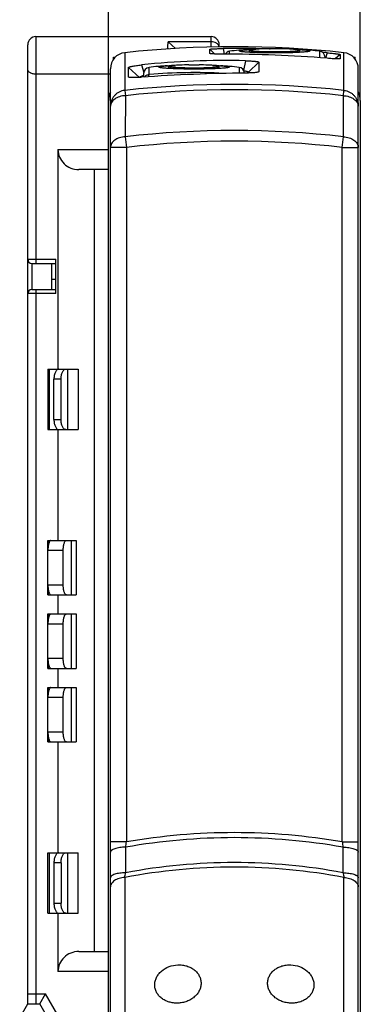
# Model space of a CAD drawing. Header units: millimetres. Extents: x 0 to 420, y 0 to 297.
# Tile 15 of 39: x 147 to 164, y 213 to 262. Entities that reach past the tile are written whole.
import ezdxf

# ---------------------------------------------------------------- set-up
doc = ezdxf.new("R2010")
doc.units = ezdxf.units.MM
doc.header["$LTSCALE"] = 23.1
doc.layers.get('0').update_dxf_attribs({"linetype": 'CONTINUOUS'})
for name, color, linetype in [('T-REX12-TA2-1XX_DXF_DIMENSION', 7, 'CONTINUOUS'), ('T-REX12-TA2-DXF_CONTINUOUS_LINE', 7, 'CONTINUOUS'), ('T-REX12-TXX_DXF_CONTINUOUS_LINE', 7, 'CONTINUOUS')]:
    doc.layers.add(name, color=color, linetype=linetype)
doc.styles.get("Standard").update_dxf_attribs({"font": 'txt', "width": 0.8})
doc.dimstyles.new('DIMSTYLE_2', dxfattribs={"dimtxt": 2.5, "dimasz": 3.5, "dimexe": 1, "dimexo": 0, "dimtad": 1, "dimdec": 3, "dimdsep": 46, "dimtxsty": 'Standard', "dimblk": '_FILLED', "dimblk1": '_FILLED', "dimblk2": '_FILLED', "dimcen": 0.09, "dimclrt": 5, "dimadec": 0, "dimazin": 0, "dimtp": 0.2, "dimtm": 0.2, "dimtfac": 1, "dimtdec": 3, "dimtofl": 0, "dimtmove": 0, "dimatfit": 3, "dimldrblk": '_FILLED', "dimfxl": 1, "dimtolj": 1, "dimarcsym": 0})

# ---------------------------------------------------------------- blocks, each defined once
blk = doc.blocks.new('_FILLED')
at = {"color": 0, "linetype": 'ByBlock'}
blk.add_solid([(0, 0), (-1, 0.143), (-1, -0.143)], dxfattribs=at)
blk = doc.blocks.new('*D2')
at = {"layer": 'T-REX12-TA2-1XX_DXF_DIMENSION', "color": 2, "linetype": 'Continuous'}
for p, q in [((151.044, 257.873), (151.044, 268.999)), ((163.544, 257.873), (163.544, 268.999)), ((151.044, 267.999), (157.294, 267.999)), ((163.544, 267.999), (157.294, 267.999))]:
    blk.add_line(p, q, dxfattribs=at)
at = {"layer": 'T-REX12-TA2-1XX_DXF_DIMENSION', "color": 2, "linetype": 'Continuous', "xscale": 3.5, "yscale": 3.5, "zscale": 3.5, "rotation": 180}
blk.add_blockref('_FILLED', (151.044, 267.999), dxfattribs=at)
at = {"layer": 'T-REX12-TA2-1XX_DXF_DIMENSION', "color": 2, "linetype": 'Continuous', "xscale": 3.5, "yscale": 3.5, "zscale": 3.5}
blk.add_blockref('_FILLED', (163.544, 267.999), dxfattribs=at)
at = {"layer": 'T-REX12-TA2-1XX_DXF_DIMENSION', "color": 5, "linetype": 'Continuous', "insert": (157.294, 271.124), "char_height": 2.5, "width": 9.91071, "attachment_point": 2, "line_spacing_factor": 0.9}
blk.add_mtext('12.5', dxfattribs=at)

msp = doc.modelspace()

# ---------------------------------------------------------------- linework, layer by layer
at = {"layer": 'T-REX12-TA2-DXF_CONTINUOUS_LINE', "color": 9, "linetype": 'Continuous'}
for p, q in [((156.7335, 260.4542), (156.7904, 260.1767)), ((151.857, 260.247), (151.857, 258.3767)), ((162.7309, 258.3767), (162.7309, 260.247)), ((151.857, 258.3767), (151.8857, 258.114)), ((151.8857, 258.114), (151.8834, 256.0739)), ((162.7022, 258.114), (162.7309, 258.3767)), ((162.7045, 256.0739), (162.7022, 258.114)), ((151.8834, 256.0739), (151.944, 255.5475)), ((162.644, 255.5475), (162.7045, 256.0739)), ((151.944, 255.5475), (151.144, 255.5475)), ((151.944, 255.5475), (151.944, 221.0823)), ((162.644, 221.0823), (162.644, 255.5475)), ((162.644, 255.5475), (163.444, 255.5475)), ((151.944, 221.0823), (151.144, 221.0823)), ((162.644, 221.0823), (163.444, 221.0823)), ((151.9006, 220.8197), (151.9, 219.5523)), ((162.6879, 219.5523), (162.6873, 220.8197)), ((151.857, 219.3145), (151.857, 199.6056)), ((162.7309, 199.6056), (162.7309, 219.3145))]:
    msp.add_line(p, q, dxfattribs=at)
at = {"layer": 'T-REX12-TA2-DXF_CONTINUOUS_LINE', "color": 7, "linetype": 'Continuous'}
for p, q in [((151.294, 259.918), (151.294, 260.0196)), ((151.294, 260.0196), (151.3806, 260.0196)), ((156.0818, 260.2065), (156.0818, 260.4207)), ((156.0818, 260.4207), (156.3266, 260.1819)), ((156.0829, 260.2044), (156.0818, 260.2065)), ((159.044, 260.4331), (159.0765, 260.4319)), ((161.8948, 260.2451), (161.8169, 259.9737)), ((162.5465, 260.1587), (162.3028, 259.9395)), ((162.5465, 260.1587), (162.5465, 259.9442)), ((163.2073, 260.0196), (163.294, 260.0196)), ((163.294, 259.918), (163.294, 260.0196)), ((152.0414, 259.0408), (152.0414, 259.5142)), ((152.0414, 259.5142), (152.5928, 259.0195)), ((152.6931, 259.6389), (152.7988, 259.2712)), ((157.8544, 259.8484), (157.7555, 259.3666)), ((158.5061, 259.777), (157.994, 259.2786)), ((158.5061, 259.777), (158.5061, 259.3041)), ((162.5465, 259.9442), (162.5455, 259.9422)), ((151.144, 162.5435), (151.144, 259.4517)), ((152.0414, 259.0408), (152.057, 259.0269)), ((157.994, 259.2786), (157.994, 259.2387)), ((158.5061, 259.3041), (158.4903, 259.2888)), ((163.444, 162.5435), (163.444, 259.4517)), ((151.044, 186.9176), (151.044, 257.8728)), ((163.544, 257.8728), (163.544, 186.9176))]:
    msp.add_line(p, q, dxfattribs=at)
for centre, radius, start, end in [((157.294, 210.5435), 50, 83.75732, 96.24268), ((157.4735, 215.1347), 45.3255, 88.58305, 90.9354), ((157.4683, 214.7996), 45.6606, 88.23917, 88.58699), ((151.944, 259.4517), 0.8, 96.24268, 180), ((156.7777, 197.5191), 62.6577, 85.315555, 90.040384), ((157.5259, 215.4836), 44.9742, 84.42541, 84.71965), ((162.644, 259.4517), 0.8, 0, 83.75732), ((156.8557, 220.7816), 39.0796, 88.5356, 96.11448), ((158.554, 178.5362), 80.7031, 90.496691, 94.164648)]:
    msp.add_arc(centre, radius, start, end, dxfattribs=at)
at = {"layer": 'T-REX12-TA2-DXF_CONTINUOUS_LINE', "color": 9, "linetype": 'Continuous'}
for centre, radius, start, end in [((157.2939, 209.0129), 49.6623, 83.71464, 96.28536), ((157.2939, 208.9928), 49.418, 83.71694, 96.28306), ((157.294, 209.0085), 47.3754, 83.44207, 96.55794), ((157.294, 209.0382), 46.816, 83.43796, 96.56204), ((157.3015, 190.0555), 31.486, 90.01387, 99.79701), ((157.2863, 190.0554), 31.4861, 80.203, 89.9862), ((157.302, 190.192), 31.1004, 90.0148, 100.00156), ((97.1384, 229.9938), 55.5254, 350.4898, 350.76445), ((157.2859, 190.1919), 31.1005, 79.99845, 89.98526), ((217.5221, 230.0058), 55.5989, 189.23572, 189.51001), ((157.3033, 190.7834), 29.272, 90.01838, 100.63732), ((157.2846, 190.7833), 29.272, 79.36268, 89.98168), ((157.3038, 190.8685), 28.9628, 90.0196, 100.83988), ((112.2773, 226.5952), 40.2438, 349.57688, 349.92093), ((157.2841, 190.8685), 28.9628, 79.16013, 89.98047), ((201.7457, 226.4931), 39.6697, 190.07662, 190.42565)]:
    msp.add_arc(centre, radius, start, end, dxfattribs=at)
at = {"layer": 'T-REX12-TA2-DXF_CONTINUOUS_LINE', "color": 7, "linetype": 'Continuous'}
for points, knots in [([(156.0818, 260.4207), (156.0818, 260.4212), (156.0829, 260.4222), (156.0852, 260.423), (156.089, 260.4241), (156.0968, 260.4257), (156.1102, 260.4276), (156.1307, 260.4299), (156.1567, 260.4323), (156.1881, 260.4346), (156.2247, 260.437), (156.2663, 260.4394), (156.3125, 260.4417), (156.3824, 260.4448), (156.4786, 260.4483), (156.6025, 260.4517), (156.6889, 260.4535), (156.7335, 260.4542)], [0, 0, 0, 0, 0.0019297, 0.0056919, 0.0115879, 0.0196738, 0.0424454, 0.0739482, 0.1139937, 0.1623169, 0.2185923, 0.2824274, 0.3533738, 0.430922, 0.60354, 0.7952438, 1, 1, 1, 1]), ([(156.7335, 260.1768), (156.6904, 260.1768), (156.607, 260.177), (156.4869, 260.1782), (156.3781, 260.1803), (156.2958, 260.1828), (156.2378, 260.1854), (156.2009, 260.1875), (156.1686, 260.1898), (156.1413, 260.1922), (156.1191, 260.1948), (156.1022, 260.1976), (156.0914, 260.2002), (156.0855, 260.2025), (156.0835, 260.2038), (156.0829, 260.2044)], [0, 0, 0, 0, 0.197926, 0.3835985, 0.5518853, 0.6982321, 0.7619431, 0.8187801, 0.8683842, 0.9104502, 0.9447287, 0.971058, 0.98938, 0.9956031, 1, 1, 1, 1]), ([(161.8948, 260.2451), (161.9396, 260.2408), (162.0262, 260.232), (162.1505, 260.2184), (162.2468, 260.2071), (162.3167, 260.1983), (162.3628, 260.1922), (162.4043, 260.1865), (162.4408, 260.1811), (162.4721, 260.1762), (162.498, 260.1718), (162.5183, 260.1678), (162.5317, 260.1648), (162.5394, 260.1626), (162.5432, 260.1612), (162.5454, 260.1601), (162.5465, 260.1591), (162.5465, 260.1587)], [0, 0, 0, 0, 0.2050499, 0.3967897, 0.5693966, 0.646899, 0.71777, 0.7815118, 0.8376831, 0.8859118, 0.9258803, 0.957346, 0.9801423, 0.9882631, 0.994209, 0.9980317, 1, 1, 1, 1]), ([(162.5455, 259.9422), (162.5448, 259.9416), (162.5428, 259.9405), (162.5369, 259.9387), (162.5261, 259.937), (162.5093, 259.9356), (162.4871, 259.9348), (162.4599, 259.9345), (162.4278, 259.9349), (162.3909, 259.9358), (162.333, 259.9379), (162.2507, 259.942), (162.1418, 259.9488), (162.0216, 259.9574), (161.9379, 259.964), (161.8948, 259.9675)], [0, 0, 0, 0, 0.0042304, 0.0102706, 0.0282196, 0.0541881, 0.0881354, 0.129894, 0.1792323, 0.2358579, 0.2994242, 0.445739, 0.6144173, 0.8009973, 1, 1, 1, 1]), ([(152.0414, 259.5142), (152.0414, 259.5164), (152.0439, 259.5198), (152.0483, 259.5232), (152.056, 259.5279), (152.0694, 259.5336), (152.0898, 259.5407), (152.1158, 259.5482), (152.161, 259.5595), (152.2299, 259.5738), (152.326, 259.5907), (152.4378, 259.6077), (152.5619, 259.6241), (152.6484, 259.6341), (152.6931, 259.6389)], [0, 0, 0, 0, 0.0094753, 0.0165918, 0.0256108, 0.0496819, 0.0819895, 0.1224881, 0.1709898, 0.2907961, 0.4382528, 0.6091424, 0.7983965, 1, 1, 1, 1]), ([(157.8544, 259.8484), (157.899, 259.8473), (157.9853, 259.8444), (158.1091, 259.8381), (158.2208, 259.8303), (158.3045, 259.8224), (158.363, 259.8154), (158.3997, 259.8102), (158.4312, 259.8049), (158.4573, 259.7995), (158.4778, 259.7942), (158.4913, 259.7895), (158.4991, 259.7854), (158.5036, 259.7823), (158.5061, 259.779), (158.5061, 259.777)], [0, 0, 0, 0, 0.2024294, 0.391936, 0.5629157, 0.7103794, 0.7739474, 0.8301313, 0.8785613, 0.9189359, 0.951057, 0.9748763, 0.9837462, 0.9907096, 1, 1, 1, 1]), ([(152.0453, 259.0334), (152.0441, 259.0345), (152.0422, 259.0367), (152.0414, 259.0395), (152.0414, 259.0408)], [0, 0, 0, 0, 0.5414648, 1, 1, 1, 1]), ([(152.6931, 259.0262), (152.6515, 259.0232), (152.5707, 259.0179), (152.4543, 259.0121), (152.3483, 259.0087), (152.2552, 259.008), (152.1773, 259.0099), (152.1228, 259.0138), (152.0883, 259.0186), (152.0694, 259.0226), (152.0554, 259.0271), (152.0479, 259.0311), (152.0453, 259.0334)], [0, 0, 0, 0, 0.1921506, 0.3725647, 0.5367293, 0.6806828, 0.8010883, 0.8952987, 0.9319921, 0.9615762, 0.9841086, 1, 1, 1, 1]), ([(152.594, 259.0196), (152.5943, 259.0233), (152.5986, 259.032), (152.6102, 259.0438), (152.6278, 259.057), (152.6622, 259.0775), (152.7179, 259.1031), (152.7668, 259.1208), (152.7939, 259.1296)], [0, 0, 0, 0, 0.0483398, 0.118135, 0.2124571, 0.3310586, 0.6329918, 1, 1, 1, 1]), ([(157.7644, 259.3489), (157.7803, 259.3477), (157.811, 259.3446), (157.8549, 259.3382), (157.8943, 259.3304), (157.9281, 259.3214), (157.9556, 259.3117), (157.9739, 259.3027), (157.9844, 259.295), (157.991, 259.2885), (157.994, 259.2824), (157.994, 259.2786)], [0, 0, 0, 0, 0.1927695, 0.3731452, 0.5364943, 0.6787638, 0.796748, 0.8884837, 0.9245214, 0.9544517, 1, 1, 1, 1]), ([(158.5022, 259.2963), (158.4996, 259.2938), (158.4921, 259.2892), (158.478, 259.2835), (158.459, 259.278), (158.4244, 259.2703), (158.3698, 259.262), (158.2917, 259.2537), (158.1985, 259.2469), (158.0924, 259.2416), (157.9763, 259.2379), (157.8958, 259.2367), (157.8544, 259.2363)], [0, 0, 0, 0, 0.0164699, 0.0395971, 0.0697554, 0.1069805, 0.2020689, 0.323028, 0.4670793, 0.6307485, 0.8100233, 1, 1, 1, 1]), ([(158.5061, 259.3041), (158.5061, 259.3034), (158.5057, 259.3005), (158.5038, 259.2979), (158.5022, 259.2963)], [0, 0, 0, 0, 0.2231335, 1, 1, 1, 1]), ([(151.1439, 258.3086), (151.1141, 258.2446), (151.0634, 258.1025), (151.044, 257.9521), (151.044, 257.8728)], [0, 0, 0, 0, 0.4709868, 1, 1, 1, 1]), ([(163.544, 257.8728), (163.544, 257.9521), (163.5245, 258.1025), (163.4738, 258.2446), (163.444, 258.3086)], [0, 0, 0, 0, 0.5290132, 1, 1, 1, 1]), ([(153.344, 213.9827), (153.344, 214.0453), (153.3593, 214.1726), (153.4261, 214.3557), (153.5338, 214.5258), (153.7285, 214.7296), (154.0492, 214.9172), (154.344, 214.9763), (154.494, 214.9817)], [0, 0, 0, 0, 0.1123878, 0.2276778, 0.347082, 0.4711062, 0.7307162, 1, 1, 1, 1]), ([(154.494, 214.9817), (154.5688, 214.9844), (154.718, 214.9776), (154.9344, 214.9308), (155.1343, 214.8492), (155.31, 214.7357), (155.4547, 214.5948), (155.5625, 214.4317), (155.629, 214.2531), (155.644, 214.128), (155.644, 214.066)], [0, 0, 0, 0, 0.1373106, 0.2724011, 0.4039484, 0.5310656, 0.6534642, 0.7715636, 0.8865016, 1, 1, 1, 1]), ([(158.944, 214.066), (158.944, 214.128), (158.9589, 214.2531), (159.0254, 214.4317), (159.1333, 214.5948), (159.2779, 214.7357), (159.4536, 214.8492), (159.6535, 214.9308), (159.8699, 214.9776), (160.0191, 214.9844), (160.094, 214.9817)], [0, 0, 0, 0, 0.1134984, 0.2284364, 0.3465358, 0.4689344, 0.5960516, 0.7275989, 0.8626894, 1, 1, 1, 1]), ([(160.094, 214.9817), (160.2439, 214.9763), (160.5387, 214.9172), (160.8594, 214.7296), (161.0541, 214.5258), (161.1618, 214.3557), (161.2286, 214.1726), (161.244, 214.0453), (161.244, 213.9827)], [0, 0, 0, 0, 0.2692838, 0.5288938, 0.652918, 0.7723222, 0.8876122, 1, 1, 1, 1]), ([(155.644, 214.066), (155.644, 214.0037), (155.6287, 213.877), (155.5619, 213.6953), (155.4542, 213.5272), (155.3099, 213.379), (155.1348, 213.2558), (154.9354, 213.1621), (154.7194, 213.101), (154.5694, 213.0835), (154.494, 213.0808)], [0, 0, 0, 0, 0.112349, 0.227163, 0.3458854, 0.4692745, 0.5973336, 0.7293692, 0.8641315, 1, 1, 1, 1]), ([(160.094, 213.0808), (160.0186, 213.0835), (159.8685, 213.101), (159.6525, 213.1621), (159.4531, 213.2558), (159.278, 213.379), (159.1337, 213.5272), (159.026, 213.6953), (158.9592, 213.877), (158.944, 214.0037), (158.944, 214.066)], [0, 0, 0, 0, 0.1358685, 0.2706308, 0.4026664, 0.5307255, 0.6541146, 0.772837, 0.887651, 1, 1, 1, 1]), ([(154.494, 213.0808), (154.4191, 213.0781), (154.2701, 213.0845), (154.054, 213.1296), (153.8859, 213.1963), (153.7637, 213.2658), (153.653, 213.3437), (153.5334, 213.458), (153.4254, 213.619), (153.3588, 213.7965), (153.344, 213.921), (153.344, 213.9827)], [0, 0, 0, 0, 0.1379012, 0.2733829, 0.4050116, 0.4691434, 0.5320294, 0.6539529, 0.771561, 0.8862611, 1, 1, 1, 1]), ([(161.244, 213.9827), (161.244, 213.921), (161.2291, 213.7965), (161.1625, 213.619), (161.0545, 213.458), (160.9349, 213.3437), (160.8242, 213.2658), (160.702, 213.1963), (160.5339, 213.1296), (160.3178, 213.0845), (160.1688, 213.0781), (160.094, 213.0808)], [0, 0, 0, 0, 0.1137389, 0.228439, 0.3460471, 0.4679706, 0.5308566, 0.5949884, 0.7266171, 0.8620988, 1, 1, 1, 1])]:
    msp.add_open_spline(points, degree=3, knots=knots, dxfattribs=at)
at = {"layer": 'T-REX12-TA2-DXF_CONTINUOUS_LINE', "color": 9, "linetype": 'Continuous'}
for points, knots in [([(151.857, 258.3767), (151.8086, 258.3714), (151.7126, 258.3521), (151.5765, 258.2977), (151.4526, 258.2196), (151.345, 258.1204), (151.2574, 258.0035), (151.1926, 257.8728), (151.1529, 257.7325), (151.144, 257.6357), (151.144, 257.5874)], [0, 0, 0, 0, 0.1254682, 0.2508411, 0.3760761, 0.5011461, 0.6260462, 0.750794, 0.875427, 1, 1, 1, 1]), ([(151.8857, 258.114), (151.7884, 258.1093), (151.6449, 258.0852), (151.4707, 258.0169), (151.3585, 257.9517), (151.2661, 257.8736), (151.197, 257.7849), (151.1538, 257.6884), (151.144, 257.6204), (151.144, 257.5874)], [0, 0, 0, 0, 0.2940974, 0.4329086, 0.563276, 0.6841962, 0.7958907, 0.900078, 1, 1, 1, 1]), ([(162.7022, 258.114), (162.7995, 258.1093), (162.943, 258.0852), (163.1172, 258.0169), (163.2294, 257.9517), (163.3218, 257.8736), (163.391, 257.7849), (163.4341, 257.6884), (163.444, 257.6204), (163.444, 257.5874)], [0, 0, 0, 0, 0.2940974, 0.4329086, 0.563276, 0.6841962, 0.7958907, 0.900078, 1, 1, 1, 1]), ([(162.7309, 258.3767), (162.7793, 258.3714), (162.8753, 258.3521), (163.0114, 258.2977), (163.1353, 258.2196), (163.2429, 258.1204), (163.3305, 258.0035), (163.3953, 257.8728), (163.435, 257.7325), (163.444, 257.6357), (163.444, 257.5874)], [0, 0, 0, 0, 0.1254682, 0.2508411, 0.3760761, 0.5011461, 0.6260462, 0.750794, 0.875427, 1, 1, 1, 1]), ([(151.8834, 256.0739), (151.7863, 256.0691), (151.6432, 256.0447), (151.4696, 255.9764), (151.3577, 255.9112), (151.2657, 255.8332), (151.1968, 255.7447), (151.1538, 255.6483), (151.144, 255.5805), (151.144, 255.5475)], [0, 0, 0, 0, 0.2941326, 0.4329252, 0.5632681, 0.6841694, 0.7958587, 0.9000566, 1, 1, 1, 1]), ([(162.7045, 256.0739), (162.8016, 256.0691), (162.9447, 256.0447), (163.1183, 255.9764), (163.2302, 255.9112), (163.3222, 255.8332), (163.3912, 255.7447), (163.4341, 255.6483), (163.444, 255.5805), (163.444, 255.5475)], [0, 0, 0, 0, 0.2941326, 0.4329252, 0.5632681, 0.6841694, 0.7958587, 0.9000566, 1, 1, 1, 1]), ([(151.9006, 220.8197), (151.8506, 220.8189), (151.7528, 220.8144), (151.6114, 220.7992), (151.4816, 220.7763), (151.3683, 220.7464), (151.2866, 220.7152), (151.2332, 220.6868), (151.2016, 220.6655), (151.1764, 220.6434), (151.158, 220.6204), (151.1466, 220.5966), (151.144, 220.5801), (151.144, 220.5722)], [0, 0, 0, 0, 0.1790293, 0.3506144, 0.5093455, 0.650471, 0.770279, 0.8215057, 0.8668356, 0.906493, 0.9410638, 0.9716529, 1, 1, 1, 1]), ([(162.6873, 220.8197), (162.7373, 220.8189), (162.8351, 220.8144), (162.9765, 220.7992), (163.1063, 220.7763), (163.2197, 220.7464), (163.3013, 220.7152), (163.3547, 220.6868), (163.3864, 220.6655), (163.4115, 220.6434), (163.4299, 220.6204), (163.4413, 220.5966), (163.444, 220.5801), (163.444, 220.5722)], [0, 0, 0, 0, 0.1790293, 0.3506144, 0.5093455, 0.650471, 0.770279, 0.8215057, 0.8668356, 0.906493, 0.9410638, 0.9716529, 1, 1, 1, 1]), ([(151.9, 219.5523), (151.85, 219.5514), (151.7523, 219.5469), (151.6109, 219.5318), (151.4813, 219.5088), (151.368, 219.4788), (151.2864, 219.4477), (151.2331, 219.4192), (151.2015, 219.398), (151.1764, 219.3759), (151.158, 219.3529), (151.1466, 219.3291), (151.144, 219.3126), (151.144, 219.3047)], [0, 0, 0, 0, 0.1790438, 0.3506258, 0.5093431, 0.6504511, 0.7702448, 0.8214678, 0.8667973, 0.9064582, 0.9410369, 0.9716381, 1, 1, 1, 1]), ([(162.6879, 219.5523), (162.7379, 219.5514), (162.8356, 219.5469), (162.977, 219.5318), (163.1066, 219.5088), (163.2199, 219.4788), (163.3015, 219.4477), (163.3548, 219.4192), (163.3864, 219.398), (163.4115, 219.3759), (163.4299, 219.3529), (163.4413, 219.3291), (163.444, 219.3126), (163.444, 219.3047)], [0, 0, 0, 0, 0.1790438, 0.3506258, 0.5093431, 0.6504511, 0.7702448, 0.8214678, 0.8667973, 0.9064582, 0.9410369, 0.9716381, 1, 1, 1, 1]), ([(151.857, 219.3145), (151.7629, 219.3084), (151.6251, 219.2852), (151.457, 219.223), (151.3496, 219.1651), (151.2613, 219.0963), (151.195, 219.0186), (151.1535, 218.9341), (151.144, 218.8742), (151.144, 218.8452)], [0, 0, 0, 0, 0.305112, 0.4470957, 0.578692, 0.6986796, 0.8072315, 0.9063387, 1, 1, 1, 1]), ([(162.7309, 219.3145), (162.825, 219.3084), (162.9628, 219.2852), (163.1309, 219.223), (163.2383, 219.1651), (163.3266, 219.0963), (163.3929, 219.0186), (163.4344, 218.9341), (163.444, 218.8742), (163.444, 218.8452)], [0, 0, 0, 0, 0.305112, 0.4470957, 0.578692, 0.6986796, 0.8072315, 0.9063387, 1, 1, 1, 1])]:
    msp.add_open_spline(points, degree=3, knots=knots, dxfattribs=at)
at = {"layer": 'T-REX12-TXX_DXF_CONTINUOUS_LINE', "color": 9, "linetype": 'Continuous'}
for p, q in [((147.444, 261.0435), (147.444, 249.7935)), ((156.144, 260.5287), (156.144, 261.0435)), ((154.3805, 260.4572), (154.0096, 260.7888)), ((156.144, 260.7888), (154.0096, 260.7888)), ((157.0605, 260.1761), (157.0605, 260.3184)), ((161.5275, 260.3184), (161.5275, 259.9964)), ((153.0605, 259.1699), (153.0605, 259.5184)), ((157.5275, 259.5184), (157.5275, 259.2327)), ((148.544, 255.4435), (151.044, 255.4435)), ((147.044, 249.9935), (148.444, 249.9935)), ((147.244, 249.7935), (147.244, 248.4935)), ((148.444, 248.2935), (147.044, 248.2935)), ((147.444, 248.4935), (147.444, 213.0435)), ((148.1062, 244.5435), (148.1062, 241.5435)), ((149.0263, 241.5435), (149.0263, 244.5435)), ((148.6969, 244.0435), (148.344, 244.0435)), ((148.344, 242.0435), (148.6969, 242.0435)), ((148.0598, 236.0435), (148.0598, 235.7653)), ((149.2158, 233.3435), (149.2158, 236.0435)), ((148.8059, 235.5435), (148.044, 235.5435)), ((148.044, 233.8435), (148.8059, 233.8435)), ((148.0598, 233.6217), (148.0598, 233.3435)), ((148.0598, 232.3935), (148.0598, 232.1153)), ((149.2158, 229.6935), (149.2158, 232.3935)), ((148.8059, 231.8935), (148.044, 231.8935)), ((148.044, 230.1935), (148.8059, 230.1935)), ((148.0598, 229.9717), (148.0598, 229.6935)), ((148.0598, 228.7435), (148.0598, 228.4653)), ((149.2158, 226.0435), (149.2158, 228.7435)), ((148.8059, 228.2435), (148.044, 228.2435)), ((148.044, 226.5435), (148.8059, 226.5435)), ((148.0598, 226.3217), (148.0598, 226.0435)), ((148.1062, 220.5435), (148.1062, 217.5435)), ((149.0263, 217.5435), (149.0263, 220.5435)), ((148.6969, 220.0435), (148.344, 220.0435)), ((148.344, 218.0435), (148.6969, 218.0435)), ((151.044, 214.6435), (148.544, 214.6435)), ((147.044, 213.5435), (147.9285, 213.5435)), ((148.544, 212.4775), (147.9285, 213.5435))]:
    msp.add_line(p, q, dxfattribs=at)
at = {"layer": 'T-REX12-TXX_DXF_CONTINUOUS_LINE', "color": 7, "linetype": 'Continuous'}
for p, q in [((147.444, 261.0435), (156.144, 261.0435)), ((147.044, 249.9935), (147.044, 260.6435)), ((156.544, 260.5367), (156.544, 260.6435)), ((159.044, 260.4314), (159.044, 260.4419)), ((159.544, 260.4419), (159.544, 260.4314)), ((158.044, 260.2627), (158.044, 260.3712)), ((160.544, 260.2627), (160.544, 260.3712)), ((161.794, 259.9755), (161.794, 260.0203)), ((154.044, 259.4627), (154.044, 259.5712)), ((155.044, 259.6314), (155.044, 259.6419)), ((155.544, 259.6419), (155.544, 259.6314)), ((156.544, 259.4627), (156.544, 259.5712)), ((151.144, 259.1775), (147.444, 259.1775)), ((152.794, 259.2203), (152.794, 259.0334)), ((148.544, 255.4435), (148.544, 244.5435)), ((151.044, 254.4435), (149.5725, 254.4435)), ((150.344, 254.4435), (150.344, 215.6435)), ((147.044, 213.0435), (147.044, 249.993)), ((147.244, 249.7935), (148.444, 249.7935)), ((148.244, 248.4935), (148.244, 249.7935)), ((148.444, 248.2935), (148.444, 249.9935)), ((148.444, 248.9871), (148.244, 248.9871)), ((147.244, 248.4935), (148.444, 248.4935)), ((148.044, 244.5435), (148.044, 241.5435)), ((148.044, 244.5435), (149.544, 244.5435)), ((149.544, 244.5435), (149.544, 241.5435)), ((148.344, 242.0435), (148.344, 244.0435)), ((148.6969, 242.0435), (148.6969, 244.0435)), ((148.044, 241.5435), (149.544, 241.5435)), ((148.544, 241.5435), (148.544, 236.0435)), ((148.044, 233.3435), (148.044, 236.0435)), ((148.044, 236.0435), (149.444, 236.0435)), ((149.444, 236.0435), (149.444, 233.3435)), ((148.8059, 233.8435), (148.8059, 235.5435)), ((148.044, 233.3435), (149.444, 233.3435)), ((148.544, 233.3435), (148.544, 232.3935)), ((148.044, 229.6935), (148.044, 232.3935)), ((148.044, 232.3935), (149.444, 232.3935)), ((149.444, 232.3935), (149.444, 229.6935)), ((148.8059, 230.1935), (148.8059, 231.8935)), ((148.044, 229.6935), (149.444, 229.6935)), ((148.544, 229.6935), (148.544, 228.7435)), ((148.044, 226.0435), (148.044, 228.7435)), ((148.044, 228.7435), (149.444, 228.7435)), ((149.444, 228.7435), (149.444, 226.0435)), ((148.8059, 226.5435), (148.8059, 228.2435)), ((148.044, 226.0435), (149.444, 226.0435)), ((148.544, 226.0435), (148.544, 220.5435)), ((148.044, 217.5435), (148.044, 220.5435)), ((148.044, 220.5435), (149.544, 220.5435)), ((149.544, 217.5435), (149.544, 220.5435)), ((148.344, 220.0435), (148.344, 218.0435)), ((148.6969, 220.0435), (148.6969, 218.0435)), ((148.044, 217.5435), (149.544, 217.5435)), ((148.544, 217.5435), (148.544, 214.6435)), ((149.5725, 215.6435), (151.044, 215.6435)), ((147.6398, 213.0435), (147.9285, 213.5435)), ((146.644, 212.3535), (147.0423, 213.0435)), ((147.0423, 213.0435), (147.6398, 213.0435)), ((148.044, 212.3435), (147.6398, 213.0435))]:
    msp.add_line(p, q, dxfattribs=at)
for centre, radius, start, end in [((147.444, 260.6435), 0.4, 90, 180), ((156.144, 260.6435), 0.4, 0, 90), ((159.294, 240.4435), 20, 90.71622, 92.00576), ((159.294, 240.4435), 20, 87.99424, 89.28378), ((157.094, 260.0203), 0.3, 96.41189, 148.52658), ((159.294, 240.4435), 20, 93.78166, 96.41189), ((159.294, 240.4435), 19.9894, 89.28341, 90.71659), ((159.294, 240.4435), 20, 83.58811, 86.21834), ((161.494, 260.0203), 0.3, 0, 83.58811), ((153.094, 259.2203), 0.3, 96.41189, 180), ((155.294, 239.6435), 20, 93.78166, 96.41189), ((155.294, 239.6435), 20, 90.71622, 92.00576), ((155.294, 239.6435), 19.9894, 89.28341, 90.71659), ((155.294, 239.6435), 20, 87.99424, 89.28378), ((155.294, 239.6435), 20, 83.58811, 86.21834), ((157.494, 259.2203), 0.3, 2.94218, 83.58811), ((147.244, 249.9935), 0.2, 180, 270), ((147.244, 248.2935), 0.2, 90, 180)]:
    msp.add_arc(centre, radius, start, end, dxfattribs=at)
at = {"layer": 'T-REX12-TXX_DXF_CONTINUOUS_LINE', "color": 9, "linetype": 'Continuous'}
msp.add_arc((155.2957, 230.8236), 28.4343, 87.04027, 94.50883, dxfattribs=at)
at = {"layer": 'T-REX12-TXX_DXF_CONTINUOUS_LINE', "color": 7, "linetype": 'Continuous'}
for centre, start_param, end_param in [((149.5725, 255.4435), -3.1415927, -1.5707963), ((149.5725, 214.6435), 1.5707963, 3.1415927)]:
    msp.add_ellipse(centre, major_axis=(1.0286, 0), ratio=0.9722222, start_param=start_param, end_param=end_param, dxfattribs=at)
for points, knots in [([(154.004, 260.4333), (154.0006, 260.4971), (153.9997, 260.6159), (154.0061, 260.7343), (154.0096, 260.7888)], [0, 0, 0, 0, 0.5393828, 1, 1, 1, 1]), ([(157.544, 260.3336), (157.544, 260.3374), (157.5506, 260.343), (157.5605, 260.3476), (157.573, 260.3521), (157.5887, 260.3564), (157.6079, 260.3608), (157.6304, 260.3651), (157.667, 260.371), (157.7208, 260.3781), (157.8273, 260.3894), (157.9135, 260.3959), (157.9749, 260.3999)], [0, 0, 0, 0, 0.0259971, 0.0483482, 0.0779335, 0.11496, 0.1594859, 0.2115097, 0.2709856, 0.4118796, 0.5812288, 1, 1, 1, 1]), ([(161.044, 260.3336), (161.044, 260.3318), (161.0424, 260.3288), (161.0391, 260.3259), (161.0336, 260.3223), (161.0239, 260.3181), (161.0092, 260.3133), (160.9903, 260.3085), (160.9674, 260.3038), (160.9405, 260.2992), (160.8969, 260.2927), (160.8328, 260.285), (160.7448, 260.2766), (160.6429, 260.2688), (160.528, 260.2615), (160.4012, 260.2548), (160.2119, 260.2468), (159.9556, 260.239), (159.6313, 260.2334), (159.294, 260.2315), (158.9566, 260.2334), (158.6323, 260.239), (158.376, 260.2468), (158.1868, 260.2548), (158.0599, 260.2615), (157.945, 260.2688), (157.8431, 260.2766), (157.7552, 260.285), (157.691, 260.2927), (157.6474, 260.2992), (157.6205, 260.3038), (157.5976, 260.3085), (157.5787, 260.3133), (157.564, 260.3181), (157.5543, 260.3223), (157.5488, 260.3259), (157.5455, 260.3288), (157.544, 260.3318), (157.544, 260.3336)], [0, 0, 0, 0, 0.0015301, 0.0025562, 0.0038153, 0.0071082, 0.0114965, 0.0170074, 0.0236444, 0.0314005, 0.0402649, 0.0612467, 0.0864093, 0.1155255, 0.1483248, 0.1844972, 0.2237017, 0.3096799, 0.4029733, 0.4999999, 0.5970266, 0.69032, 0.7762981, 0.8155027, 0.851675, 0.8844744, 0.9135906, 0.9387531, 0.959735, 0.9685993, 0.9763554, 0.9829924, 0.9885034, 0.9928916, 0.9961845, 0.9974437, 0.9984698, 1, 1, 1, 1]), ([(157.9749, 260.3999), (158.0034, 260.4018), (158.1295, 260.4095), (158.2557, 260.4151), (158.3534, 260.4187)], [0, 0, 0, 0, 0.2263214, 1, 1, 1, 1]), ([(158.594, 260.4309), (158.5536, 260.4293), (158.4771, 260.426), (158.3689, 260.42), (158.2745, 260.4132), (158.2051, 260.4069), (158.1576, 260.4014), (158.1281, 260.3974), (158.1031, 260.3933), (158.0824, 260.3892), (158.0662, 260.385), (158.0555, 260.3813), (158.0494, 260.3781), (158.0458, 260.3756), (158.044, 260.3729), (158.044, 260.3712)], [0, 0, 0, 0, 0.2171213, 0.4124967, 0.583053, 0.7264254, 0.7872781, 0.8406044, 0.8862526, 0.9241009, 0.9540821, 0.9762735, 0.9845516, 0.9910806, 1, 1, 1, 1]), ([(158.044, 260.3712), (158.044, 260.37), (158.0456, 260.3669), (158.0506, 260.3636), (158.0583, 260.3602), (158.0688, 260.3568), (158.0823, 260.3534), (158.0986, 260.35), (158.1178, 260.3467), (158.149, 260.3421), (158.1948, 260.3366), (158.2576, 260.3307), (158.3304, 260.325), (158.4453, 260.3178), (158.608, 260.3103), (158.8214, 260.3039), (159.053, 260.2999), (159.294, 260.2985), (159.5349, 260.2999), (159.7665, 260.3039), (159.98, 260.3103), (160.1426, 260.3178), (160.2575, 260.325), (160.3303, 260.3307), (160.3931, 260.3366), (160.4389, 260.3421), (160.4701, 260.3467), (160.4893, 260.35), (160.5057, 260.3534), (160.5191, 260.3568), (160.5296, 260.3602), (160.5373, 260.3636), (160.5423, 260.3669), (160.5439, 260.37), (160.5439, 260.3712)], [0, 0, 0, 0, 0.0015278, 0.0038024, 0.0070945, 0.0114836, 0.0169932, 0.0236284, 0.0313857, 0.0402509, 0.0612311, 0.0863956, 0.1155118, 0.1483126, 0.2236911, 0.3096725, 0.4029696, 0.5, 0.5970304, 0.6903275, 0.7763089, 0.8516874, 0.8844882, 0.9136044, 0.9387689, 0.9597491, 0.9686143, 0.9763716, 0.9830068, 0.9885164, 0.9929055, 0.9961976, 0.9984722, 1, 1, 1, 1]), ([(160.5439, 260.3712), (160.5439, 260.3729), (160.5421, 260.3756), (160.5385, 260.3781), (160.5324, 260.3813), (160.5217, 260.385), (160.5055, 260.3892), (160.4849, 260.3933), (160.4598, 260.3974), (160.4303, 260.4014), (160.3828, 260.4069), (160.3134, 260.4132), (160.219, 260.42), (160.1108, 260.426), (160.0343, 260.4293), (159.994, 260.4309)], [0, 0, 0, 0, 0.0089194, 0.0154484, 0.0237265, 0.0459179, 0.0758991, 0.1137474, 0.1593957, 0.212722, 0.2735747, 0.4169472, 0.5875036, 0.7828788, 1, 1, 1, 1]), ([(160.2345, 260.4187), (160.2689, 260.4174), (160.3951, 260.4124), (160.5213, 260.406), (160.613, 260.3999)], [0, 0, 0, 0, 0.2724665, 1, 1, 1, 1]), ([(160.613, 260.3999), (160.6744, 260.3959), (160.7606, 260.3894), (160.8671, 260.3781), (160.9209, 260.371), (160.9575, 260.3651), (160.98, 260.3608), (160.9992, 260.3564), (161.0149, 260.3521), (161.0274, 260.3476), (161.0373, 260.343), (161.0439, 260.3374), (161.044, 260.3336)], [0, 0, 0, 0, 0.4187718, 0.5881213, 0.7290154, 0.7884915, 0.8405153, 0.8850413, 0.9220678, 0.951653, 0.9740039, 1, 1, 1, 1]), ([(153.544, 259.5336), (153.544, 259.5374), (153.5506, 259.543), (153.5605, 259.5476), (153.573, 259.5521), (153.5887, 259.5564), (153.6079, 259.5608), (153.6304, 259.5651), (153.667, 259.571), (153.7208, 259.5781), (153.8273, 259.5894), (153.9135, 259.5959), (153.9749, 259.5999)], [0, 0, 0, 0, 0.0259971, 0.0483482, 0.0779335, 0.11496, 0.1594859, 0.2115097, 0.2709856, 0.4118796, 0.5812288, 1, 1, 1, 1]), ([(157.044, 259.5336), (157.044, 259.5318), (157.0424, 259.5288), (157.0391, 259.5259), (157.0336, 259.5223), (157.0239, 259.5181), (157.0092, 259.5133), (156.9903, 259.5085), (156.9674, 259.5038), (156.9405, 259.4992), (156.8969, 259.4927), (156.8328, 259.485), (156.7448, 259.4766), (156.6429, 259.4688), (156.528, 259.4615), (156.4012, 259.4548), (156.2119, 259.4468), (155.9556, 259.439), (155.6313, 259.4334), (155.294, 259.4315), (154.9566, 259.4334), (154.6323, 259.439), (154.376, 259.4468), (154.1868, 259.4548), (154.0599, 259.4615), (153.945, 259.4688), (153.8431, 259.4766), (153.7552, 259.485), (153.691, 259.4927), (153.6474, 259.4992), (153.6205, 259.5038), (153.5976, 259.5085), (153.5787, 259.5133), (153.564, 259.5181), (153.5543, 259.5223), (153.5488, 259.5259), (153.5455, 259.5288), (153.544, 259.5318), (153.544, 259.5336)], [0, 0, 0, 0, 0.0015301, 0.0025562, 0.0038153, 0.0071082, 0.0114965, 0.0170074, 0.0236444, 0.0314005, 0.0402649, 0.0612467, 0.0864093, 0.1155255, 0.1483248, 0.1844972, 0.2237017, 0.3096799, 0.4029733, 0.4999999, 0.5970266, 0.69032, 0.7762981, 0.8155027, 0.851675, 0.8844744, 0.9135906, 0.9387531, 0.959735, 0.9685993, 0.9763554, 0.9829924, 0.9885034, 0.9928916, 0.9961845, 0.9974437, 0.9984698, 1, 1, 1, 1]), ([(153.9749, 259.5999), (154.0034, 259.6018), (154.1295, 259.6095), (154.2557, 259.6151), (154.3534, 259.6187)], [0, 0, 0, 0, 0.2263214, 1, 1, 1, 1]), ([(154.594, 259.6309), (154.5536, 259.6293), (154.4771, 259.626), (154.3689, 259.62), (154.2745, 259.6132), (154.2051, 259.6069), (154.1576, 259.6014), (154.1281, 259.5974), (154.1031, 259.5933), (154.0824, 259.5892), (154.0662, 259.585), (154.0555, 259.5813), (154.0494, 259.5781), (154.0458, 259.5756), (154.044, 259.5729), (154.044, 259.5712)], [0, 0, 0, 0, 0.2171213, 0.4124967, 0.583053, 0.7264254, 0.7872781, 0.8406044, 0.8862526, 0.9241009, 0.9540821, 0.9762735, 0.9845516, 0.9910806, 1, 1, 1, 1]), ([(154.044, 259.5712), (154.044, 259.57), (154.0456, 259.5669), (154.0506, 259.5636), (154.0583, 259.5602), (154.0688, 259.5568), (154.0823, 259.5534), (154.0986, 259.55), (154.1178, 259.5467), (154.149, 259.5421), (154.1948, 259.5366), (154.2576, 259.5307), (154.3304, 259.525), (154.4453, 259.5178), (154.608, 259.5103), (154.8214, 259.5039), (155.053, 259.4999), (155.294, 259.4985), (155.5349, 259.4999), (155.7665, 259.5039), (155.98, 259.5103), (156.1426, 259.5178), (156.2575, 259.525), (156.3303, 259.5307), (156.3931, 259.5366), (156.4389, 259.5421), (156.4701, 259.5467), (156.4893, 259.55), (156.5057, 259.5534), (156.5191, 259.5568), (156.5296, 259.5602), (156.5373, 259.5636), (156.5423, 259.5669), (156.5439, 259.57), (156.5439, 259.5712)], [0, 0, 0, 0, 0.0015278, 0.0038024, 0.0070945, 0.0114836, 0.0169932, 0.0236284, 0.0313857, 0.0402509, 0.0612311, 0.0863956, 0.1155118, 0.1483126, 0.2236911, 0.3096725, 0.4029696, 0.5, 0.5970304, 0.6903275, 0.7763089, 0.8516874, 0.8844882, 0.9136044, 0.9387689, 0.9597491, 0.9686143, 0.9763716, 0.9830068, 0.9885164, 0.9929055, 0.9961976, 0.9984722, 1, 1, 1, 1]), ([(156.5439, 259.5712), (156.5439, 259.5729), (156.5421, 259.5756), (156.5385, 259.5781), (156.5324, 259.5813), (156.5217, 259.585), (156.5055, 259.5892), (156.4849, 259.5933), (156.4598, 259.5974), (156.4303, 259.6014), (156.3828, 259.6069), (156.3134, 259.6132), (156.219, 259.62), (156.1108, 259.626), (156.0343, 259.6293), (155.994, 259.6309)], [0, 0, 0, 0, 0.0089194, 0.0154484, 0.0237265, 0.0459179, 0.0758991, 0.1137474, 0.1593957, 0.212722, 0.2735747, 0.4169472, 0.5875036, 0.7828788, 1, 1, 1, 1]), ([(156.2345, 259.6187), (156.2689, 259.6174), (156.3951, 259.6124), (156.5213, 259.606), (156.613, 259.5999)], [0, 0, 0, 0, 0.2724665, 1, 1, 1, 1]), ([(156.613, 259.5999), (156.6744, 259.5959), (156.7606, 259.5894), (156.8671, 259.5781), (156.9209, 259.571), (156.9575, 259.5651), (156.98, 259.5608), (156.9992, 259.5564), (157.0149, 259.5521), (157.0274, 259.5476), (157.0373, 259.543), (157.0439, 259.5374), (157.044, 259.5336)], [0, 0, 0, 0, 0.4187718, 0.5881213, 0.7290154, 0.7884915, 0.8405153, 0.8850413, 0.9220678, 0.951653, 0.9740039, 1, 1, 1, 1]), ([(147.444, 259.1775), (147.415, 259.1775), (147.3584, 259.181), (147.2777, 259.1966), (147.2059, 259.2218), (147.1457, 259.2555), (147.0988, 259.2967), (147.0661, 259.3443), (147.0475, 259.3969), (147.044, 259.4335), (147.044, 259.4519)], [0, 0, 0, 0, 0.1604842, 0.3137493, 0.4545668, 0.5808851, 0.6939814, 0.7978608, 0.8980662, 1, 1, 1, 1]), ([(148.5792, 244.5435), (148.5715, 244.5435), (148.5558, 244.5418), (148.5239, 244.5316), (148.4851, 244.5053), (148.4448, 244.4577), (148.4098, 244.3949), (148.3812, 244.3192), (148.36, 244.2333), (148.3469, 244.1402), (148.344, 244.076), (148.344, 244.0435)], [0, 0, 0, 0, 0.0389264, 0.079137, 0.1673007, 0.2706516, 0.3909889, 0.527349, 0.6769943, 0.8360575, 1, 1, 1, 1]), ([(148.6969, 244.0435), (148.6969, 244.076), (148.6998, 244.1402), (148.7129, 244.2333), (148.7341, 244.3192), (148.7627, 244.3949), (148.7977, 244.4577), (148.838, 244.5053), (148.8769, 244.5316), (148.9087, 244.5418), (148.9245, 244.5435), (148.9322, 244.5435)], [0, 0, 0, 0, 0.1639425, 0.3230057, 0.4726509, 0.6090111, 0.7293484, 0.8326993, 0.920863, 0.9610736, 1, 1, 1, 1]), ([(148.344, 242.0435), (148.344, 242.0109), (148.3469, 241.9468), (148.36, 241.8537), (148.3812, 241.7677), (148.4098, 241.692), (148.4448, 241.6293), (148.4851, 241.5817), (148.5239, 241.5554), (148.5558, 241.5452), (148.5715, 241.5435), (148.5792, 241.5435)], [0, 0, 0, 0, 0.1639425, 0.3230057, 0.4726509, 0.6090111, 0.7293484, 0.8326993, 0.920863, 0.9610736, 1, 1, 1, 1]), ([(148.9322, 241.5435), (148.9245, 241.5435), (148.9087, 241.5452), (148.8769, 241.5554), (148.838, 241.5817), (148.7977, 241.6293), (148.7627, 241.692), (148.7341, 241.7677), (148.7129, 241.8537), (148.6998, 241.9468), (148.6969, 242.0109), (148.6969, 242.0435)], [0, 0, 0, 0, 0.0389264, 0.079137, 0.1673007, 0.2706516, 0.3909889, 0.527349, 0.6769943, 0.8360575, 1, 1, 1, 1]), ([(148.1963, 236.0435), (148.1912, 236.0435), (148.1807, 236.0417), (148.1655, 236.034), (148.1509, 236.0217), (148.1309, 235.9976), (148.1085, 235.9558), (148.0862, 235.8937), (148.0679, 235.8184), (148.0543, 235.7328), (148.0458, 235.64), (148.044, 235.576), (148.044, 235.5435)], [0, 0, 0, 0, 0.0275432, 0.0575014, 0.0916922, 0.1312356, 0.2281029, 0.3489108, 0.4911627, 0.6506834, 0.8222482, 1, 1, 1, 1]), ([(148.8059, 235.5435), (148.8059, 235.576), (148.8078, 235.64), (148.8162, 235.7328), (148.8299, 235.8184), (148.8482, 235.8937), (148.8704, 235.9558), (148.8929, 235.9976), (148.9129, 236.0217), (148.9275, 236.034), (148.9426, 236.0417), (148.9532, 236.0435), (148.9582, 236.0435)], [0, 0, 0, 0, 0.1777518, 0.3493166, 0.5088373, 0.6510892, 0.7718971, 0.8687644, 0.9083078, 0.9424986, 0.9724568, 1, 1, 1, 1]), ([(148.044, 233.8435), (148.044, 233.811), (148.0458, 233.747), (148.0543, 233.6542), (148.0679, 233.5686), (148.0862, 233.4933), (148.1085, 233.4312), (148.1309, 233.3894), (148.1509, 233.3653), (148.1655, 233.353), (148.1807, 233.3453), (148.1912, 233.3435), (148.1963, 233.3435)], [0, 0, 0, 0, 0.1777518, 0.3493166, 0.5088373, 0.6510892, 0.7718971, 0.8687644, 0.9083078, 0.9424986, 0.9724568, 1, 1, 1, 1]), ([(148.9582, 233.3435), (148.9532, 233.3435), (148.9426, 233.3453), (148.9275, 233.353), (148.9129, 233.3653), (148.8929, 233.3894), (148.8704, 233.4312), (148.8482, 233.4933), (148.8299, 233.5686), (148.8162, 233.6542), (148.8078, 233.747), (148.8059, 233.811), (148.8059, 233.8435)], [0, 0, 0, 0, 0.0275432, 0.0575014, 0.0916922, 0.1312356, 0.2281029, 0.3489108, 0.4911627, 0.6506834, 0.8222482, 1, 1, 1, 1]), ([(148.1963, 232.3935), (148.1912, 232.3935), (148.1807, 232.3917), (148.1655, 232.384), (148.1509, 232.3717), (148.1309, 232.3476), (148.1085, 232.3058), (148.0862, 232.2437), (148.0679, 232.1684), (148.0543, 232.0828), (148.0458, 231.99), (148.044, 231.926), (148.044, 231.8935)], [0, 0, 0, 0, 0.0275432, 0.0575014, 0.0916922, 0.1312356, 0.2281029, 0.3489108, 0.4911627, 0.6506834, 0.8222482, 1, 1, 1, 1]), ([(148.8059, 231.8935), (148.8059, 231.926), (148.8078, 231.99), (148.8162, 232.0828), (148.8299, 232.1684), (148.8482, 232.2437), (148.8704, 232.3058), (148.8929, 232.3476), (148.9129, 232.3717), (148.9275, 232.384), (148.9426, 232.3917), (148.9532, 232.3935), (148.9582, 232.3935)], [0, 0, 0, 0, 0.1777518, 0.3493166, 0.5088373, 0.6510892, 0.7718971, 0.8687644, 0.9083078, 0.9424986, 0.9724568, 1, 1, 1, 1]), ([(148.044, 230.1935), (148.044, 230.161), (148.0458, 230.097), (148.0543, 230.0042), (148.0679, 229.9186), (148.0862, 229.8433), (148.1085, 229.7812), (148.1309, 229.7394), (148.1509, 229.7153), (148.1655, 229.703), (148.1807, 229.6953), (148.1912, 229.6935), (148.1963, 229.6935)], [0, 0, 0, 0, 0.1777518, 0.3493166, 0.5088373, 0.6510892, 0.7718971, 0.8687644, 0.9083078, 0.9424986, 0.9724568, 1, 1, 1, 1]), ([(148.9582, 229.6935), (148.9532, 229.6935), (148.9426, 229.6953), (148.9275, 229.703), (148.9129, 229.7153), (148.8929, 229.7394), (148.8704, 229.7812), (148.8482, 229.8433), (148.8299, 229.9186), (148.8162, 230.0042), (148.8078, 230.097), (148.8059, 230.161), (148.8059, 230.1935)], [0, 0, 0, 0, 0.0275432, 0.0575014, 0.0916922, 0.1312356, 0.2281029, 0.3489108, 0.4911627, 0.6506834, 0.8222482, 1, 1, 1, 1]), ([(148.1963, 228.7435), (148.1912, 228.7435), (148.1807, 228.7417), (148.1655, 228.734), (148.1509, 228.7217), (148.1309, 228.6976), (148.1085, 228.6558), (148.0862, 228.5937), (148.0679, 228.5184), (148.0543, 228.4328), (148.0458, 228.34), (148.044, 228.276), (148.044, 228.2435)], [0, 0, 0, 0, 0.0275432, 0.0575014, 0.0916922, 0.1312356, 0.2281029, 0.3489108, 0.4911627, 0.6506834, 0.8222482, 1, 1, 1, 1]), ([(148.8059, 228.2435), (148.8059, 228.276), (148.8078, 228.34), (148.8162, 228.4328), (148.8299, 228.5184), (148.8482, 228.5937), (148.8704, 228.6558), (148.8929, 228.6976), (148.9129, 228.7217), (148.9275, 228.734), (148.9426, 228.7417), (148.9532, 228.7435), (148.9582, 228.7435)], [0, 0, 0, 0, 0.1777518, 0.3493166, 0.5088373, 0.6510892, 0.7718971, 0.8687644, 0.9083078, 0.9424986, 0.9724568, 1, 1, 1, 1]), ([(148.044, 226.5435), (148.044, 226.511), (148.0458, 226.447), (148.0543, 226.3542), (148.0679, 226.2686), (148.0862, 226.1933), (148.1085, 226.1312), (148.1309, 226.0894), (148.1509, 226.0653), (148.1655, 226.053), (148.1807, 226.0453), (148.1912, 226.0435), (148.1963, 226.0435)], [0, 0, 0, 0, 0.1777518, 0.3493166, 0.5088373, 0.6510892, 0.7718971, 0.8687644, 0.9083078, 0.9424986, 0.9724568, 1, 1, 1, 1]), ([(148.9582, 226.0435), (148.9532, 226.0435), (148.9426, 226.0453), (148.9275, 226.053), (148.9129, 226.0653), (148.8929, 226.0894), (148.8704, 226.1312), (148.8482, 226.1933), (148.8299, 226.2686), (148.8162, 226.3542), (148.8078, 226.447), (148.8059, 226.511), (148.8059, 226.5435)], [0, 0, 0, 0, 0.0275432, 0.0575014, 0.0916922, 0.1312356, 0.2281029, 0.3489108, 0.4911627, 0.6506834, 0.8222482, 1, 1, 1, 1]), ([(148.5792, 220.5435), (148.5715, 220.5435), (148.5558, 220.5418), (148.5239, 220.5316), (148.4851, 220.5053), (148.4448, 220.4577), (148.4098, 220.3949), (148.3812, 220.3192), (148.36, 220.2333), (148.3469, 220.1402), (148.344, 220.076), (148.344, 220.0435)], [0, 0, 0, 0, 0.0389264, 0.079137, 0.1673007, 0.2706516, 0.3909889, 0.527349, 0.6769943, 0.8360575, 1, 1, 1, 1]), ([(148.6969, 220.0435), (148.6969, 220.076), (148.6998, 220.1402), (148.7129, 220.2333), (148.7341, 220.3192), (148.7627, 220.3949), (148.7977, 220.4577), (148.838, 220.5053), (148.8769, 220.5316), (148.9087, 220.5418), (148.9245, 220.5435), (148.9322, 220.5435)], [0, 0, 0, 0, 0.1639425, 0.3230057, 0.4726509, 0.6090111, 0.7293484, 0.8326993, 0.920863, 0.9610736, 1, 1, 1, 1]), ([(148.344, 218.0435), (148.344, 218.0109), (148.3469, 217.9468), (148.36, 217.8537), (148.3812, 217.7677), (148.4098, 217.692), (148.4448, 217.6293), (148.4851, 217.5817), (148.5239, 217.5554), (148.5558, 217.5452), (148.5715, 217.5435), (148.5792, 217.5435)], [0, 0, 0, 0, 0.1639425, 0.3230057, 0.4726509, 0.6090111, 0.7293484, 0.8326993, 0.920863, 0.9610736, 1, 1, 1, 1]), ([(148.9322, 217.5435), (148.9245, 217.5435), (148.9087, 217.5452), (148.8769, 217.5554), (148.838, 217.5817), (148.7977, 217.6293), (148.7627, 217.692), (148.7341, 217.7677), (148.7129, 217.8537), (148.6998, 217.9468), (148.6969, 218.0109), (148.6969, 218.0435)], [0, 0, 0, 0, 0.0389264, 0.079137, 0.1673007, 0.2706516, 0.3909889, 0.527349, 0.6769943, 0.8360575, 1, 1, 1, 1])]:
    msp.add_open_spline(points, degree=3, knots=knots, dxfattribs=at)
at = {"layer": 'T-REX12-TXX_DXF_CONTINUOUS_LINE', "color": 9, "linetype": 'Continuous'}
for points, knots in [([(156.5392, 260.5367), (156.5355, 260.5542), (156.5237, 260.5894), (156.4942, 260.6379), (156.454, 260.6816), (156.3862, 260.7328), (156.2818, 260.7771), (156.1906, 260.7888), (156.144, 260.7888)], [0, 0, 0, 0, 0.1070403, 0.2184325, 0.3355662, 0.4589856, 0.7222501, 1, 1, 1, 1]), ([(152.842, 259.037), (152.854, 259.0553), (152.8823, 259.0893), (152.9348, 259.1297), (152.9951, 259.1578), (153.0385, 259.1675), (153.0605, 259.1699)], [0, 0, 0, 0, 0.2487047, 0.4983503, 0.7489012, 1, 1, 1, 1]), ([(153.0605, 259.1699), (153.0587, 259.1678), (153.0556, 259.1624), (153.0498, 259.1485), (153.0441, 259.125), (153.0392, 259.0906), (153.0373, 259.0648), (153.0365, 259.0507)], [0, 0, 0, 0, 0.0666591, 0.1501464, 0.3691757, 0.6550186, 1, 1, 1, 1])]:
    msp.add_open_spline(points, degree=3, knots=knots, dxfattribs=at)

# ---------------------------------------------------------------- dimensions: what is measured, and where the dimension line sits
at = {"layer": 'T-REX12-TA2-1XX_DXF_DIMENSION', "color": 2, "linetype": 'Continuous'}
dim = msp.add_linear_dim(base=(151.044, 267.9991), p1=(163.544, 257.8728), p2=(151.044, 257.8728), angle=180, dimstyle='DIMSTYLE_2', dxfattribs=at)
dim.commit()
dim.dimension.update_dxf_attribs({"geometry": '*D2', "text_midpoint": (156.9368, 267.9991), "dimtype": 160})

doc.saveas('drawing.dxf')
